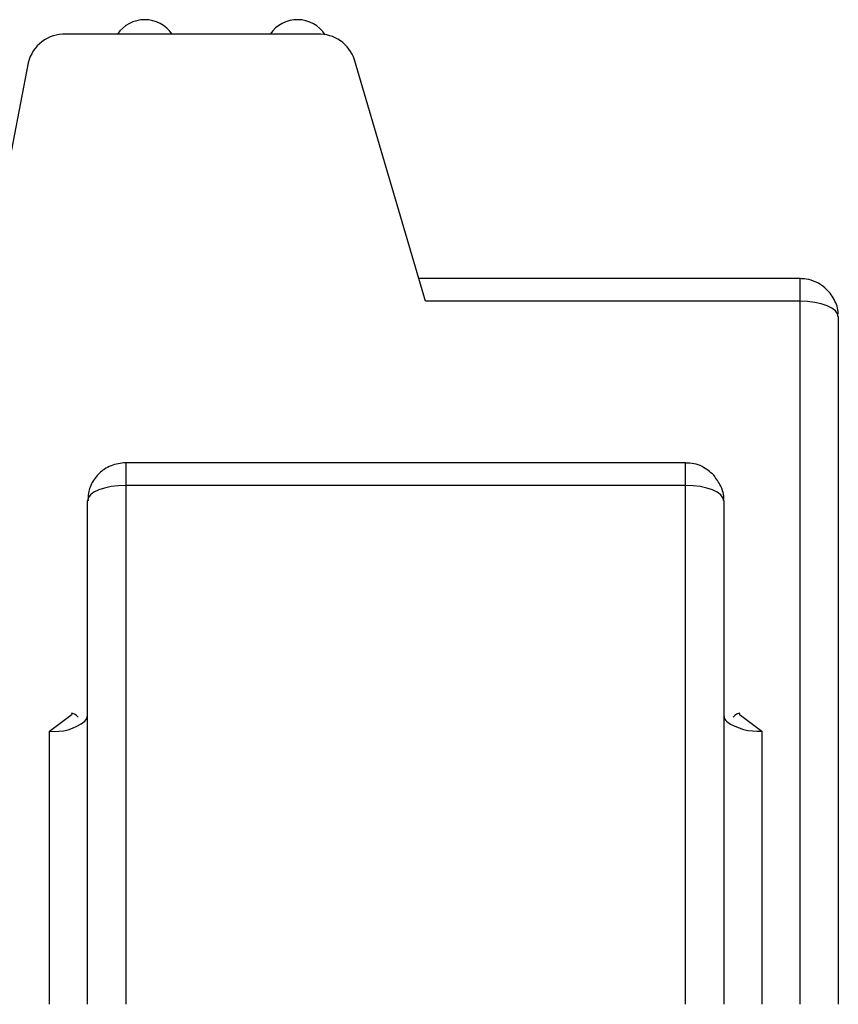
# Model space of a CAD drawing. Header units: millimetres. Extents: x 0 to 594, y 0 to 420.
# Tile 20 of 94: x 213 to 220, y 101 to 109. Entities that reach past the tile are written whole.
import ezdxf

# ---------------------------------------------------------------- set-up
doc = ezdxf.new("R2010")
doc.units = ezdxf.units.MM

msp = doc.modelspace()

# ---------------------------------------------------------------- linework, layer by layer
at = {"color": 7, "linetype": 'Continuous', "lineweight": 25}
for p, q in [((215.6442, 108.8766), (213.6647, 108.8766)), ((213.3693, 108.6501), (213.0074, 106.7754)), ((216.4907, 106.7754), (215.934, 108.6735)), ((219.4353, 106.9534), (216.4385, 106.9534)), ((219.4353, 106.9335), (219.4353, 106.9534)), ((219.4353, 106.7754), (219.4353, 106.9335)), ((219.4353, 106.7754), (216.4907, 106.7754)), ((219.4353, 101.2468), (219.4353, 106.7754)), ((219.7353, 106.6534), (219.7353, 101.2468)), ((218.5353, 105.5053), (214.1353, 105.5053)), ((214.1353, 105.5053), (214.1353, 105.4854)), ((214.1353, 105.4854), (214.1353, 105.3273)), ((218.5353, 105.3273), (218.5353, 105.5053)), ((218.5353, 105.3273), (214.1353, 105.3273)), ((214.1353, 105.3273), (214.1353, 101.2468)), ((218.5353, 101.2468), (218.5353, 105.3273)), ((213.8353, 101.2468), (213.8353, 105.2053)), ((218.8353, 105.2053), (218.8353, 101.2468)), ((213.5353, 103.3953), (213.7136, 103.5273)), ((218.9571, 103.5273), (219.1353, 103.3953)), ((213.5353, 101.2468), (213.5353, 103.3953)), ((219.1353, 103.3953), (219.1353, 101.2468))]:
    msp.add_line(p, q, dxfattribs=at)
at = {"color": 7, "linetype": 'Continuous', "lineweight": 25, "flags": 128}
for points in [[(219.7353, 106.6534), (219.7296, 106.6772), (219.7125, 106.7001), (219.6848, 106.7212), (219.6475, 106.7397), (219.602, 106.7549), (219.5501, 106.7661), (219.4939, 106.7731), (219.4353, 106.7754)], [(214.1353, 105.3273), (214.0768, 105.325), (214.0205, 105.318), (213.9687, 105.3067), (213.9232, 105.2916), (213.8859, 105.2731), (213.8582, 105.252), (213.8411, 105.2291), (213.8353, 105.2053)], [(218.8353, 105.2053), (218.8296, 105.2291), (218.8125, 105.252), (218.7848, 105.2731), (218.7475, 105.2916), (218.702, 105.3067), (218.6501, 105.318), (218.5939, 105.325), (218.5353, 105.3273)], [(213.8152, 103.4733), (213.8296, 103.4935), (213.8353, 103.5173)]]:
    msp.add_lwpolyline(points, dxfattribs=at)
at = {"color": 7, "linetype": 'Continuous', "lineweight": 25}
for centre, radius, start, end in [((214.2853, 108.7292), 0.2602, 34.49842, 145.50158), ((215.4853, 108.7295), 0.26, 33.03945, 145.5418), ((213.6551, 108.5831), 0.2936, 88.1341, 166.81025), ((215.6524, 108.58), 0.2967, 18.35349, 91.58652), ((213.5814, 103.7709), 0.3784, 263.00753, 308.15619), ((218.9073, 103.5236), 0.0723, 184.96938, 227.49662), ((219.1029, 103.8239), 0.4298, 235.35218, 274.33099)]:
    msp.add_arc(centre, radius, start, end, dxfattribs=at)
for points, knots in [([(219.732, 106.6576), (219.7329, 106.665), (219.7386, 106.7101), (219.7068, 106.7935), (219.6434, 106.8778), (219.5629, 106.9289), (219.4944, 106.9506), (219.4512, 106.9526), (219.4353, 106.9534)], [0, 0, 0, 0, 0.048193, 0.2921, 0.543625, 0.721752, 0.897579, 1, 1, 1, 1]), ([(214.1353, 105.5053), (214.096, 105.5009), (214.036, 105.4942), (213.954, 105.4486), (213.8893, 105.3863), (213.8418, 105.2979), (213.8399, 105.2336), (213.8391, 105.2052)], [0, 0, 0, 0, 0.250072, 0.381073, 0.592085, 0.819752, 1, 1, 1, 1]), ([(218.7568, 105.4076), (218.7279, 105.4328), (218.6823, 105.4725), (218.603, 105.5016), (218.5581, 105.5015), (218.5353, 105.5014)], [0, 0, 0, 0, 0.46094, 0.724805, 1, 1, 1, 1]), ([(218.8332, 105.2083), (218.8338, 105.2123), (218.8401, 105.2507), (218.8165, 105.3249), (218.7765, 105.3803), (218.7568, 105.4076)], [0, 0, 0, 0, 0.055996, 0.534451, 1, 1, 1, 1]), ([(213.7621, 103.5043), (213.7514, 103.5153), (213.7389, 103.5281), (213.7128, 103.5348), (213.7091, 103.5358)], [0, 0, 0, 0, 0.855685, 1, 1, 1, 1]), ([(218.9616, 103.5358), (218.9578, 103.5348), (218.9318, 103.5281), (218.9193, 103.5153), (218.9086, 103.5043)], [0, 0, 0, 0, 0.144313, 1, 1, 1, 1])]:
    msp.add_open_spline(points, degree=3, knots=knots, dxfattribs=at)

doc.saveas('drawing.dxf')
